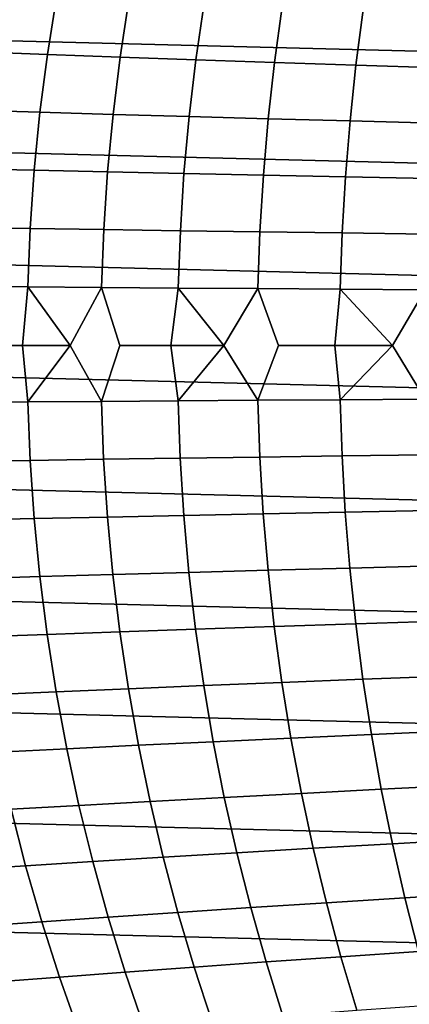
# Model space of a CAD drawing. Header units: metres. Extents: x -23 to 242, y -40 to 23.
# Tile 15 of 256: x -9.62 to -5.68, y -6.67 to 3.3. Entities that reach past the tile are written whole.
import ezdxf

# ---------------------------------------------------------------- set-up
doc = ezdxf.new("R2010")
doc.units = ezdxf.units.M
doc.layers.add('solid_10171013', color=7, linetype='CONTINUOUS')

msp = doc.modelspace()

# ---------------------------------------------------------------- linework, layer by layer
at = {"layer": 'solid_10171013'}
for points in [[(-22.040607, 4.523273), (22.241461, 3.401067), (22.385164, 2.269888), (-22.241476, 3.400968)], [(-9.246632, 3.524794, 246.327866), (-9.944765, 3.555339, 245.125717), (-10.040836, 2.969869, 245.180466), (-9.338304, 2.944038, 246.38295)], [(-8.515929, 3.493642, 247.508957), (-9.246632, 3.524794, 246.327866), (-9.338304, 2.944038, 246.38295), (-8.603085, 2.917676, 247.564163)], [(-7.754008, 3.461993, 248.667694), (-8.515929, 3.493642, 247.508957), (-8.603085, 2.917676, 247.564163), (-7.836564, 2.890881, 248.72287)], [(-22.241476, 3.400968), (22.385164, 2.269888), (22.471354, 1.136044), (-22.38517, 2.26982)], [(-6.962568, 3.429955, 249.802811), (-7.754008, 3.461993, 248.667694), (-7.836564, 2.890881, 248.72287), (-7.040479, 2.86375, 249.857773)], [(-6.143429, 3.397639, 250.912964), (-6.962568, 3.429955, 249.802811), (-7.040479, 2.86375, 249.857773), (-6.21669, 2.83638, 250.967545)], [(-5.298412, 3.365155, 251.996841), (-6.143429, 3.397639, 250.912964), (-6.21669, 2.83638, 250.967545), (-5.367054, 2.808868, 252.050888)], [(-9.338304, 2.944038, 246.38295), (-10.040836, 2.969869, 245.180466), (-10.119327, 2.380817, 245.225281), (-9.413224, 2.359892, 246.428024)], [(-8.603085, 2.917676, 247.564163), (-9.338304, 2.944038, 246.38295), (-9.413224, 2.359892, 246.428024), (-8.674335, 2.338521, 247.609375)], [(-7.836564, 2.890881, 248.72287), (-8.603085, 2.917676, 247.564163), (-8.674335, 2.338521, 247.609375), (-7.904072, 2.316787, 248.768066)], [(-7.040479, 2.86375, 249.857773), (-7.836564, 2.890881, 248.72287), (-7.904072, 2.316787, 248.768066), (-7.104206, 2.294772, 249.902802)], [(-6.21669, 2.83638, 250.967545), (-7.040479, 2.86375, 249.857773), (-7.104206, 2.294772, 249.902802), (-6.276627, 2.272559, 251.012283)], [(-5.367054, 2.808868, 252.050888), (-6.21669, 2.83638, 250.967545), (-6.276627, 2.272559, 251.012283), (-5.423223, 2.25023, 252.0952)], [(-9.413224, 2.359892, 246.428024), (-10.119327, 2.380817, 245.225281), (-10.179983, 1.78871, 245.260056), (-9.471177, 1.772853, 246.463074)], [(-8.674335, 2.338521, 247.609375), (-9.413224, 2.359892, 246.428024), (-9.471177, 1.772853, 246.463074), (-8.729503, 1.756645, 247.644562)], [(-7.904072, 2.316787, 248.768066), (-8.674335, 2.338521, 247.609375), (-8.729503, 1.756645, 247.644562), (-7.956398, 1.740151, 248.803284)], [(-7.104206, 2.294772, 249.902802), (-7.904072, 2.316787, 248.768066), (-7.956398, 1.740151, 248.803284), (-7.153655, 1.723435, 249.937912)], [(-6.276627, 2.272559, 251.012283), (-7.104206, 2.294772, 249.902802), (-7.153655, 1.723435, 249.937912), (-6.323185, 1.706564, 251.04718)], [(-22.38517, 2.26982), (22.471354, 1.136044), (22.5, 0), (-22.471355, 1.136009)], [(-5.423223, 2.25023, 252.0952), (-6.276627, 2.272559, 251.012283), (-6.323185, 1.706564, 251.04718), (-5.466905, 1.689603, 252.129776)], [(-9.471177, 1.772853, 246.463074), (-10.179983, 1.78871, 245.260056), (-10.22255, 1.194077, 245.284729), (-9.511946, 1.183419, 246.487991)], [(-8.729503, 1.756645, 247.644562), (-9.471177, 1.772853, 246.463074), (-9.511946, 1.183419, 246.487991), (-8.768414, 1.172514, 247.669662)], [(-7.956398, 1.740151, 248.803284), (-8.729503, 1.756645, 247.644562), (-8.768414, 1.172514, 247.669662), (-7.993406, 1.161409, 248.828461)], [(-7.153655, 1.723435, 249.937912), (-7.956398, 1.740151, 248.803284), (-7.993406, 1.161409, 248.828461), (-7.188729, 1.15015, 249.963104)], [(-6.323185, 1.706564, 251.04718), (-7.153655, 1.723435, 249.937912), (-7.188729, 1.15015, 249.963104), (-6.356311, 1.138781, 251.072281)], [(-5.466905, 1.689603, 252.129776), (-6.323185, 1.706564, 251.04718), (-6.356311, 1.138781, 251.072281), (-5.498082, 1.127348, 252.154694)], [(22.471355, -1.136009), (-22.5, 0), (-22.471355, 1.136009), (22.5, 0)], [(-9.511946, 1.183419, 246.487991), (-10.22255, 1.194077, 245.284729), (-10.246778, 0.597445, 245.299194), (-9.535316, 0.592085, 246.502747)], [(-8.768414, 1.172514, 247.669662), (-9.511946, 1.183419, 246.487991), (-9.535316, 0.592085, 246.502747), (-8.790893, 0.586596, 247.684647)], [(-7.993406, 1.161409, 248.828461), (-8.768414, 1.172514, 247.669662), (-8.790893, 0.586596, 247.684647), (-8.014961, 0.581003, 248.843613)], [(-7.188729, 1.15015, 249.963104), (-7.993406, 1.161409, 248.828461), (-8.014961, 0.581003, 248.843613), (-7.209335, 0.575327, 249.978348)], [(-6.356311, 1.138781, 251.072281), (-7.188729, 1.15015, 249.963104), (-7.209335, 0.575327, 249.978348), (-6.37595, 0.569595, 251.08757)], [(-5.498082, 1.127348, 252.154694), (-6.356311, 1.138781, 251.072281), (-6.37595, 0.569595, 251.08757), (-5.516741, 0.563828, 252.169968)], [(-9.535316, 0.592085, 246.502747), (-10.246778, 0.597445, 245.299194), (-10.057712, -0.000059, 245.640762), (-9.59137, -0.000058, 246.424667)], [(-9.535316, 0.592085, 246.502747), (-9.59137, -0.000058, 246.424667), (-9.107606, -0.000056, 247.204666)], [(-8.790893, 0.586596, 247.684647), (-9.535316, 0.592085, 246.502747), (-9.107606, -0.000056, 247.204666)], [(-8.790893, 0.586596, 247.684647), (-9.107606, -0.000056, 247.204666), (-8.791392, -0.565606, 247.684998), (-8.606565, -0.000054, 247.980148)], [(-8.014961, 0.581003, 248.843613), (-8.790893, 0.586596, 247.684647), (-8.606565, -0.000054, 247.980148), (-8.088281, -0.000051, 248.750763)], [(-8.014961, 0.581003, 248.843613), (-8.088281, -0.000051, 248.750763), (-7.552952, -0.000047, 249.515991)], [(-7.209335, 0.575327, 249.978348), (-8.014961, 0.581003, 248.843613), (-7.552952, -0.000047, 249.515991)], [(-7.209335, 0.575327, 249.978348), (-7.552952, -0.000047, 249.515991), (-7.209805, -0.55472, 249.978714), (-7.000962, -0.000043, 250.275101)], [(-6.37595, 0.569595, 251.08757), (-7.209335, 0.575327, 249.978348), (-7.000962, -0.000043, 250.275101), (-6.432365, -0.000038, 251.027832)], [(-6.37595, 0.569595, 251.08757), (-6.432365, -0.000038, 251.027832), (-5.847262, -0.000033, 251.773804)], [(-5.516741, 0.563828, 252.169968), (-6.37595, 0.569595, 251.08757), (-5.847262, -0.000033, 251.773804)], [(-5.516741, 0.563828, 252.169968), (-5.847262, -0.000033, 251.773804), (-5.517179, -0.543603, 252.170349), (-5.246128, -0.000028, 252.512161)], [(22.38517, -2.26982), (-22.471354, -1.136044), (-22.5, 0), (22.471355, -1.136009)], [(-9.59137, -0.000058, 246.424667), (-10.057712, -0.000059, 245.640762), (-10.247304, -0.576074, 245.29953), (-9.53583, -0.570904, 246.503098)], [(-9.107606, -0.000056, 247.204666), (-9.59137, -0.000058, 246.424667), (-9.53583, -0.570904, 246.503098)], [(-9.107606, -0.000056, 247.204666), (-9.53583, -0.570904, 246.503098), (-8.791392, -0.565606, 247.684998)], [(-8.088281, -0.000051, 248.750763), (-8.606565, -0.000054, 247.980148), (-8.791392, -0.565606, 247.684998), (-8.015447, -0.560203, 248.843964)], [(-7.552952, -0.000047, 249.515991), (-8.088281, -0.000051, 248.750763), (-8.015447, -0.560203, 248.843964)], [(-7.552952, -0.000047, 249.515991), (-8.015447, -0.560203, 248.843964), (-7.209805, -0.55472, 249.978714)], [(-6.432365, -0.000038, 251.027832), (-7.000962, -0.000043, 250.275101), (-7.209805, -0.55472, 249.978714), (-6.376404, -0.549178, 251.087936)], [(-5.847262, -0.000033, 251.773804), (-6.432365, -0.000038, 251.027832), (-6.376404, -0.549178, 251.087936)], [(-5.847262, -0.000033, 251.773804), (-6.376404, -0.549178, 251.087936), (-5.517179, -0.543603, 252.170349)], [(-9.53583, -0.570904, 246.503098), (-10.247304, -0.576074, 245.29953), (-10.223742, -1.172767, 245.285416), (-9.513089, -1.162296, 246.488708)], [(-8.791392, -0.565606, 247.684998), (-9.53583, -0.570904, 246.503098), (-9.513089, -1.162296, 246.488708), (-8.769508, -1.151579, 247.67038)], [(-8.015447, -0.560203, 248.843964), (-8.791392, -0.565606, 247.684998), (-8.769508, -1.151579, 247.67038), (-7.99445, -1.140662, 248.829178)], [(-7.209805, -0.55472, 249.978714), (-8.015447, -0.560203, 248.843964), (-7.99445, -1.140662, 248.829178), (-7.189722, -1.129589, 249.963821)], [(-6.376404, -0.549178, 251.087936), (-7.209805, -0.55472, 249.978714), (-7.189722, -1.129589, 249.963821), (-6.357252, -1.118407, 251.072998)], [(-5.517179, -0.543603, 252.170349), (-6.376404, -0.549178, 251.087936), (-6.357252, -1.118407, 251.072998), (-5.498971, -1.107161, 252.155411)], [(22.241476, -3.400968), (-22.385164, -2.269888), (-22.471354, -1.136044), (22.38517, -2.26982)], [(-9.513089, -1.162296, 246.488708), (-10.223742, -1.172767, 245.285416), (-10.181828, -1.76748, 245.261124), (-9.472942, -1.751807, 246.464142)], [(-8.769508, -1.151579, 247.67038), (-9.513089, -1.162296, 246.488708), (-9.472942, -1.751807, 246.464142), (-8.731185, -1.735781, 247.645645)], [(-7.99445, -1.140662, 248.829178), (-8.769508, -1.151579, 247.67038), (-8.731185, -1.735781, 247.645645), (-7.957995, -1.719469, 248.804352)], [(-7.189722, -1.129589, 249.963821), (-7.99445, -1.140662, 248.829178), (-7.957995, -1.719469, 248.804352), (-7.155166, -1.702936, 249.938995)], [(-6.357252, -1.118407, 251.072998), (-7.189722, -1.129589, 249.963821), (-7.155166, -1.702936, 249.938995), (-6.32461, -1.686247, 251.048264)], [(-5.498971, -1.107161, 252.155411), (-6.357252, -1.118407, 251.072998), (-6.32461, -1.686247, 251.048264), (-5.468243, -1.669467, 252.130844)], [(-6.32461, -1.686247, 251.048264), (-7.155166, -1.702936, 249.938995), (-7.106233, -2.274349, 249.904251), (-6.278533, -2.252312, 251.013718)], [(-5.468243, -1.669467, 252.130844), (-6.32461, -1.686247, 251.048264), (-6.278533, -2.252312, 251.013718), (-5.425011, -2.230158, 252.096603)], [(-9.472942, -1.751807, 246.464142), (-10.181828, -1.76748, 245.261124), (-10.121819, -2.359686, 245.2267), (-9.415604, -2.338939, 246.429459)], [(-8.731185, -1.735781, 247.645645), (-9.472942, -1.751807, 246.464142), (-9.415604, -2.338939, 246.429459), (-8.676599, -2.317745, 247.610825)], [(-7.957995, -1.719469, 248.804352), (-8.731185, -1.735781, 247.645645), (-8.676599, -2.317745, 247.610825), (-7.906218, -2.296188, 248.769516)], [(-7.155166, -1.702936, 249.938995), (-7.957995, -1.719469, 248.804352), (-7.906218, -2.296188, 248.769516), (-7.106233, -2.274349, 249.904251)], [(22.040607, -4.523273), (-22.241461, -3.401067), (-22.385164, -2.269888), (22.241476, -3.400968)], [(-7.106233, -2.274349, 249.904251), (-7.906218, -2.296188, 248.769516), (-7.839253, -2.870379, 248.72467), (-7.043018, -2.843417, 249.859558)], [(-6.278533, -2.252312, 251.013718), (-7.106233, -2.274349, 249.904251), (-7.043018, -2.843417, 249.859558), (-6.219077, -2.816216, 250.96933)], [(-5.425011, -2.230158, 252.096603), (-6.278533, -2.252312, 251.013718), (-6.219077, -2.816216, 250.96933), (-5.36929, -2.788873, 252.052658)], [(-9.415604, -2.338939, 246.429459), (-10.121819, -2.359686, 245.2267), (-10.043965, -2.948856, 245.182251), (-9.34129, -2.923196, 246.384735)], [(-8.676599, -2.317745, 247.610825), (-9.415604, -2.338939, 246.429459), (-9.34129, -2.923196, 246.384735), (-8.605924, -2.897005, 247.565964)], [(-7.906218, -2.296188, 248.769516), (-8.676599, -2.317745, 247.610825), (-8.605924, -2.897005, 247.565964), (-7.839253, -2.870379, 248.72467)], [(-5.36929, -2.788873, 252.052658), (-6.219077, -2.816216, 250.96933), (-6.146295, -3.377573, 250.9151), (-5.301097, -3.34525, 251.998947)], [(-7.839253, -2.870379, 248.72467), (-8.605924, -2.897005, 247.565964), (-8.519338, -3.473093, 247.511108), (-7.757237, -3.441605, 248.669861)], [(-7.043018, -2.843417, 249.859558), (-7.839253, -2.870379, 248.72467), (-7.757237, -3.441605, 248.669861), (-6.965615, -3.409728, 249.804962)], [(-6.219077, -2.816216, 250.96933), (-7.043018, -2.843417, 249.859558), (-6.965615, -3.409728, 249.804962), (-6.146295, -3.377573, 250.9151)], [(-9.34129, -2.923196, 246.384735), (-10.043965, -2.948856, 245.182251), (-9.948523, -3.534462, 245.127853), (-9.250216, -3.504081, 246.330017)], [(-8.605924, -2.897005, 247.565964), (-9.34129, -2.923196, 246.384735), (-9.250216, -3.504081, 246.330017), (-8.519338, -3.473093, 247.511108)], [(-6.146295, -3.377573, 250.9151), (-6.965615, -3.409728, 249.804962), (-6.87412, -3.97287, 249.740417), (-6.060242, -3.935997, 250.850983)], [(-5.301097, -3.34525, 251.998947), (-6.146295, -3.377573, 250.9151), (-6.060242, -3.935997, 250.850983), (-5.220447, -3.898926, 251.93544)], [(21.783203, -5.633999), (-22.040586, -4.523384), (-22.241461, -3.401067), (22.040607, -4.523273)], [(-8.519338, -3.473093, 247.511108), (-9.250216, -3.504081, 246.330017), (-9.142599, -4.081098, 246.265381), (-8.417016, -4.045541, 247.446304)], [(-7.757237, -3.441605, 248.669861), (-8.519338, -3.473093, 247.511108), (-8.417016, -4.045541, 247.446304), (-7.660304, -4.009425, 248.605087)], [(-6.965615, -3.409728, 249.804962), (-7.757237, -3.441605, 248.669861), (-7.660304, -4.009425, 248.605087), (-6.87412, -3.97287, 249.740417)], [(-9.250216, -3.504081, 246.330017), (-9.948523, -3.534462, 245.127853), (-9.835744, -4.115975, 245.063599), (-9.142599, -4.081098, 246.265381)], [(-6.87412, -3.97287, 249.740417), (-7.660304, -4.009425, 248.605087), (-7.548589, -4.573403, 248.530396), (-6.768627, -4.532433, 249.66597)], [(-6.060242, -3.935997, 250.850983), (-6.87412, -3.97287, 249.740417), (-6.768627, -4.532433, 249.66597), (-5.960973, -4.491102, 250.776978)], [(-5.220447, -3.898926, 251.93544), (-6.060242, -3.935997, 250.850983), (-5.960973, -4.491102, 250.776978), (-5.127355, -4.449539, 251.862106)], [(-9.142599, -4.081098, 246.265381), (-9.835744, -4.115975, 245.063599), (-9.705883, -4.692868, 244.989532), (-9.018653, -4.653749, 246.190887)], [(-8.417016, -4.045541, 247.446304), (-9.142599, -4.081098, 246.265381), (-9.018653, -4.653749, 246.190887), (-8.299133, -4.613884, 247.371582)], [(-7.660304, -4.009425, 248.605087), (-8.417016, -4.045541, 247.446304), (-8.299133, -4.613884, 247.371582), (-7.548589, -4.573403, 248.530396)], [(-5.127355, -4.449539, 251.862106), (-5.960973, -4.491102, 250.776978), (-5.848542, -5.0425, 250.693069), (-5.021836, -4.996726, 251.778885)], [(21.469774, -6.730415), (-21.783175, -5.634114), (-22.040586, -4.523384), (21.783203, -5.633999)], [(-7.548589, -4.573403, 248.530396), (-8.299133, -4.613884, 247.371582), (-8.165867, -5.177655, 247.287003), (-7.422229, -5.133099, 248.445786)], [(-6.768627, -4.532433, 249.66597), (-7.548589, -4.573403, 248.530396), (-7.422229, -5.133099, 248.445786), (-6.64923, -5.088003, 249.581589)], [(-5.960973, -4.491102, 250.776978), (-6.768627, -4.532433, 249.66597), (-6.64923, -5.088003, 249.581589), (-5.848542, -5.0425, 250.693069)], [(-9.018653, -4.653749, 246.190887), (-9.705883, -4.692868, 244.989532), (-9.559194, -5.264612, 244.905777), (-8.878592, -5.221537, 246.106583)], [(-8.299133, -4.613884, 247.371582), (-9.018653, -4.653749, 246.190887), (-8.878592, -5.221537, 246.106583), (-8.165867, -5.177655, 247.287003)], [(-9.705883, -4.692868, 244.989532), (-10.359623, -4.731115, 243.768814), (-10.206519, -5.306747, 243.685867), (-9.559194, -5.264612, 244.905777)], [(-5.848542, -5.0425, 250.693069), (-6.64923, -5.088003, 249.581589), (-6.516025, -5.639169, 249.487274), (-5.723004, -5.589808, 250.599213)], [(-5.021836, -4.996726, 251.778885), (-5.848542, -5.0425, 250.693069), (-5.723004, -5.589808, 250.599213), (-4.903907, -5.540126, 251.685745)], [(-8.165867, -5.177655, 247.287003), (-8.878592, -5.221537, 246.106583), (-8.722634, -5.783966, 246.012543), (-8.017392, -5.736385, 247.192596)], [(-7.422229, -5.133099, 248.445786), (-8.165867, -5.177655, 247.287003), (-8.017392, -5.736385, 247.192596), (-7.281358, -5.688074, 248.351288)], [(-6.64923, -5.088003, 249.581589), (-7.422229, -5.133099, 248.445786), (-7.281358, -5.688074, 248.351288), (-6.516025, -5.639169, 249.487274)], [(-9.559194, -5.264612, 244.905777), (-10.206519, -5.306747, 243.685867), (-10.03618, -5.87639, 243.593445), (-9.395929, -5.830679, 244.812408)], [(-8.878592, -5.221537, 246.106583), (-9.559194, -5.264612, 244.905777), (-9.395929, -5.830679, 244.812408), (-8.722634, -5.783966, 246.012543)], [(-4.903907, -5.540126, 251.685745), (-5.723004, -5.589808, 250.599213), (-5.584404, -6.132583, 250.495407), (-4.773575, -6.079319, 251.582642)], [(21.101337, -7.809125), (-21.469736, -6.730536), (-21.783175, -5.634114), (21.469774, -6.730415)], [(-6.516025, -5.639169, 249.487274), (-7.281358, -5.688074, 248.351288), (-7.126099, -6.237843, 248.246918), (-6.369095, -6.18547, 249.383041)], [(-5.723004, -5.589808, 250.599213), (-6.516025, -5.639169, 249.487274), (-6.369095, -6.18547, 249.383041), (-5.584404, -6.132583, 250.495407)], [(-8.017392, -5.736385, 247.192596), (-8.722634, -5.783966, 246.012543), (-8.550979, -6.340499, 245.908829), (-7.85387, -6.289566, 247.088394)], [(-7.281358, -5.688074, 248.351288), (-8.017392, -5.736385, 247.192596), (-7.85387, -6.289566, 247.088394), (-7.126099, -6.237843, 248.246918)], [(-9.395929, -5.830679, 244.812408), (-10.03618, -5.87639, 243.593445), (-9.848882, -6.439452, 243.491623), (-9.216329, -6.390507, 244.709488)], [(-8.722634, -5.783966, 246.012543), (-9.395929, -5.830679, 244.812408), (-9.216329, -6.390507, 244.709488), (-8.550979, -6.340499, 245.908829)], [(-5.584404, -6.132583, 250.495407), (-6.369095, -6.18547, 249.383041), (-6.208484, -6.726264, 249.26889), (-5.432756, -6.670196, 250.381622)], [(-7.126099, -6.237843, 248.246918), (-7.85387, -6.289566, 247.088394), (-7.675414, -6.836536, 246.974442), (-6.95653, -6.781756, 248.13269)], [(-6.369095, -6.18547, 249.383041), (-7.126099, -6.237843, 248.246918), (-6.95653, -6.781756, 248.13269), (-6.208484, -6.726264, 249.26889)], [(-8.550979, -6.340499, 245.908829), (-9.216329, -6.390507, 244.709488), (-9.020574, -6.943417, 244.597092), (-8.363773, -6.890468, 245.795486)], [(-7.85387, -6.289566, 247.088394), (-8.550979, -6.340499, 245.908829), (-8.363773, -6.890468, 245.795486), (-7.675414, -6.836536, 246.974442)], [(-9.216329, -6.390507, 244.709488), (-9.848882, -6.439452, 243.491623), (-9.64484, -6.995246, 243.380524), (-9.020574, -6.943417, 244.597092)]]:
    msp.add_3dface(points, dxfattribs=at)

doc.saveas('drawing.dxf')
